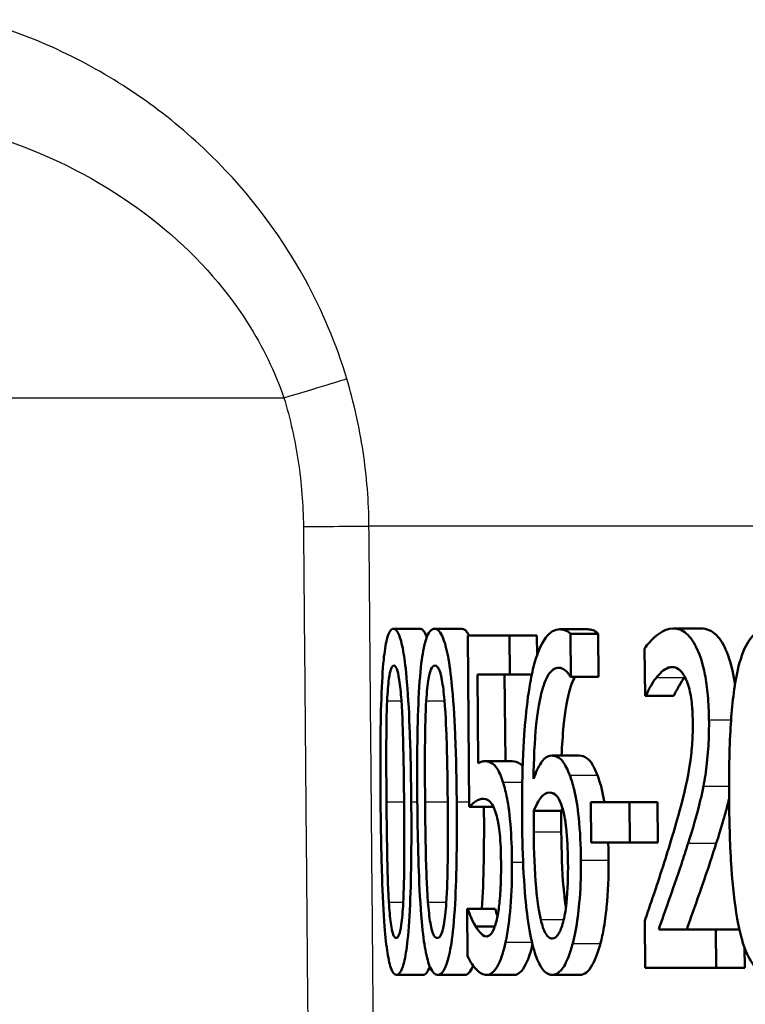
# Model space of a CAD drawing. Header units: millimetres. Extents: x 100 to 2000, y 93 to 3952.
# Tile 9 of 22: x 762.45 to 767.9, y 1498.18 to 1505.59. Entities that reach past the tile are written whole.
import ezdxf

# ---------------------------------------------------------------- set-up
doc = ezdxf.new("R2010")
doc.units = ezdxf.units.MM
doc.header["$LTSCALE"] = 10
doc.layers.add('Visible Edges(ISO)', color=7, linetype='Continuous', lineweight=50)
doc.layers.add('Visible Tangent Edges(ISO)', color=7, linetype='Continuous', lineweight=25)

msp = doc.modelspace()

# ---------------------------------------------------------------- linework, layer by layer
at = {"layer": 'Visible Edges(ISO)'}
for p, q in [((765.2586, 1501.0035), (765.4607, 1501.0035)), ((765.5675, 1501.0035), (765.7711, 1501.0035)), ((766.5095, 1500.9995), (766.7173, 1500.9995)), ((767.3602, 1501.0055), (767.572, 1501.0055)), ((765.8165, 1500.9529), (766.1301, 1500.9529)), ((765.8165, 1500.9529), (765.828, 1499.6644)), ((766.1328, 1500.6591), (766.1301, 1500.9529)), ((766.1301, 1500.9529), (766.3362, 1500.9529)), ((766.3362, 1500.9529), (766.3375, 1500.8045)), ((766.5925, 1500.6429), (766.5896, 1500.965)), ((766.5896, 1500.965), (766.7978, 1500.965)), ((766.7978, 1500.965), (766.8007, 1500.6429)), ((767.1463, 1500.8556), (767.1495, 1500.4991)), ((765.8949, 1499.9926), (765.889, 1500.6591)), ((766.1328, 1500.6591), (765.889, 1500.6591)), ((766.0939, 1500.6591), (766.0998, 1500.0068)), ((766.1328, 1500.6591), (766.2981, 1500.6591)), ((766.5925, 1500.6429), (766.5885, 1500.6429)), ((766.5925, 1500.6429), (766.8007, 1500.6429)), ((767.1555, 1500.4991), (767.1495, 1500.4991)), ((767.1555, 1500.4991), (767.3663, 1500.4991)), ((766.4479, 1500.0493), (766.6553, 1500.0493)), ((765.9454, 1500.0068), (766.1506, 1500.0068)), ((765.828, 1499.6644), (766.0109, 1499.6644)), ((766.7412, 1499.6988), (767.0323, 1499.6988)), ((766.7412, 1499.6988), (766.744, 1499.3949)), ((767.0351, 1499.3949), (767.0323, 1499.6988)), ((767.0323, 1499.6988), (767.2424, 1499.6988)), ((767.2424, 1499.6988), (767.2452, 1499.3949)), ((766.3131, 1499.634), (766.5199, 1499.634)), ((767.0351, 1499.3949), (766.744, 1499.3949)), ((767.0351, 1499.3949), (767.2452, 1499.3949)), ((765.813, 1498.8965), (765.8181, 1498.8965)), ((765.813, 1498.8965), (765.8161, 1498.542)), ((765.8181, 1498.8965), (766.0227, 1498.8965)), ((765.8771, 1498.7628), (766.02, 1498.7628)), ((767.1478, 1498.8074), (767.1511, 1498.4529)), ((767.2524, 1498.7426), (767.6825, 1498.7426)), ((767.6852, 1498.4529), (767.6825, 1498.7426)), ((767.6825, 1498.7426), (767.8583, 1498.7426)), ((767.897, 1498.6055), (767.8984, 1498.4529)), ((765.2815, 1498.4002), (765.4837, 1498.4002)), ((765.5906, 1498.4002), (765.7942, 1498.4002)), ((765.9602, 1498.4002), (766.1654, 1498.4002)), ((766.4523, 1498.4002), (766.6598, 1498.4002)), ((767.6852, 1498.4529), (767.1511, 1498.4529)), ((767.6852, 1498.4529), (767.8984, 1498.4529))]:
    msp.add_line(p, q, dxfattribs=at)
for points, knots in [([(765.2586, 1501.0035), (765.2492, 1501.0035), (765.24, 1500.9976), (765.2233, 1500.9706), (765.2158, 1500.9511), (765.1992, 1500.8849), (765.1912, 1500.8329), (765.1775, 1500.6965), (765.1715, 1500.6028), (765.1596, 1500.2507), (765.1591, 1499.9729), (765.1615, 1499.7008)], [-0.2297019, -0.2297019, -0.2297019, -0.2297019, -0.1976608, -0.1976608, -0.168451, -0.168451, -0.1276183, -0.1276183, -0.0816339, -0.0816339, 0, 0, 0, 0]), ([(765.3921, 1499.7029), (765.3906, 1499.872), (765.3875, 1500.0494), (765.3768, 1500.3468), (765.3699, 1500.4814), (765.3514, 1500.7023), (765.3427, 1500.769), (765.3254, 1500.8745), (765.3147, 1500.9189), (765.2885, 1500.9885), (765.2733, 1501.0035), (765.2586, 1501.0035)], [-0.1301869, -0.1301869, -0.1301869, -0.1301869, -0.0997619, -0.0997619, -0.0759506, -0.0759506, -0.0557659, -0.0557659, -0.0309595, -0.0309595, 0, 0, 0, 0]), ([(765.5675, 1501.0035), (765.5556, 1501.0035), (765.5437, 1500.9977), (765.5221, 1500.9709), (765.5123, 1500.9515), (765.4906, 1500.8856), (765.4801, 1500.8338), (765.4616, 1500.6969), (765.4535, 1500.6033), (765.4369, 1500.2527), (765.4354, 1499.9739), (765.4378, 1499.7008)], [-0.2273611, -0.2273611, -0.2273611, -0.2273611, -0.1959595, -0.1959595, -0.167356, -0.167356, -0.127294, -0.127294, -0.0819353, -0.0819353, 0, 0, 0, 0]), ([(765.4607, 1501.0035), (765.4753, 1501.0035), (765.4904, 1500.9889), (765.5063, 1500.9477), (765.5076, 1500.9439), (765.509, 1500.94)], [0, 0, 0, 0, 0.03060119, 0.03060119, 0.03348691, 0.03348691, 0.03348691, 0.03348691]), ([(765.7341, 1499.7029), (765.7326, 1499.8714), (765.729, 1500.0481), (765.7163, 1500.3446), (765.7081, 1500.4788), (765.6855, 1500.6984), (765.6746, 1500.7663), (765.6529, 1500.8734), (765.6394, 1500.9182), (765.606, 1500.9884), (765.5865, 1501.0035), (765.5675, 1501.0035)], [-0.1329416, -0.1329416, -0.1329416, -0.1329416, -0.1015755, -0.1015755, -0.0769811, -0.0769811, -0.0563199, -0.0563199, -0.0313076, -0.0313076, 0, 0, 0, 0]), ([(766.5095, 1500.9995), (766.4727, 1500.9995), (766.4366, 1500.9818), (766.3674, 1500.8901), (766.3406, 1500.8202), (766.3081, 1500.7073), (766.2963, 1500.6546), (766.2861, 1500.5963)], [-0.08071298, -0.08071298, -0.08071298, -0.08071298, -0.05220625, -0.05220625, -0.02169326, -0.02169326, 0, 0, 0, 0]), ([(766.5896, 1500.965), (766.5815, 1500.9744), (766.5635, 1500.9921), (766.5233, 1500.9989), (766.5164, 1500.9995), (766.5095, 1500.9995)], [-0.04474916, -0.04474916, -0.04474916, -0.04474916, -0.00770335, -0.00770335, 0, 0, 0, 0]), ([(766.7173, 1500.9995), (766.7305, 1500.9995), (766.744, 1500.9975), (766.7674, 1500.9893), (766.7827, 1500.9824), (766.7978, 1500.965)], [0, 0, 0, 0, 0.01480014, 0.01480014, 0.02581261, 0.02581261, 0.02581261, 0.02581261]), ([(767.3602, 1501.0055), (767.2872, 1501.0055), (767.2206, 1500.943), (767.1703, 1500.8882), (767.1577, 1500.8729), (767.1463, 1500.8556)], [-0.05127185, -0.05127185, -0.05127185, -0.05127185, -0.01224463, -0.01224463, 0, 0, 0, 0]), ([(767.6302, 1500.3188), (767.6296, 1500.3804), (767.627, 1500.442), (767.6166, 1500.5573), (767.6094, 1500.6102), (767.5832, 1500.7433), (767.5625, 1500.8027), (767.519, 1500.9022), (767.4902, 1500.9423), (767.4271, 1500.9952), (767.3932, 1501.0055), (767.3602, 1501.0055)], [-0.1034251, -0.1034251, -0.1034251, -0.1034251, -0.090608, -0.090608, -0.0787607, -0.0787607, -0.0589395, -0.0589395, -0.0304035, -0.0304035, 0, 0, 0, 0]), ([(767.572, 1501.0055), (767.6101, 1501.0055), (767.6495, 1500.9918), (767.7158, 1500.9249), (767.7428, 1500.8816), (767.7845, 1500.776), (767.8031, 1500.7148), (767.8203, 1500.6172), (767.8229, 1500.6007), (767.8253, 1500.5838)], [0, 0, 0, 0, 0.03498879, 0.03498879, 0.06241363, 0.06241363, 0.08309244, 0.08309244, 0.08722808, 0.08722808, 0.08722808, 0.08722808]), ([(768.076, 1501.0035), (768.0427, 1501.0035), (768.0096, 1500.9935), (767.9487, 1500.9441), (767.9217, 1500.9071), (767.8675, 1500.7876), (767.8486, 1500.7099), (767.812, 1500.5209), (767.7986, 1500.3734), (767.7816, 1500.0605), (767.7797, 1499.8754), (767.7813, 1499.7008)], [-0.1533658, -0.1533658, -0.1533658, -0.1533658, -0.1349126, -0.1349126, -0.117459, -0.117459, -0.0952159, -0.0952159, -0.0523708, -0.0523708, 0, 0, 0, 0]), ([(765.2111, 1500.4626), (765.2125, 1500.4946), (765.2143, 1500.5259), (765.2187, 1500.5812), (765.2211, 1500.6057), (765.2289, 1500.6649), (765.234, 1500.6854), (765.2453, 1500.7183), (765.2531, 1500.726), (765.261, 1500.726)], [-0.03909306, -0.03909306, -0.03909306, -0.03909306, -0.03260064, -0.03260064, -0.02674294, -0.02674294, -0.01665849, -0.01665849, 0, 0, 0, 0]), ([(765.261, 1500.726), (765.2654, 1500.726), (765.2699, 1500.7236), (765.2783, 1500.7128), (765.2823, 1500.705), (765.2897, 1500.6833), (765.2957, 1500.6626), (765.3087, 1500.576), (765.3138, 1500.5227), (765.3176, 1500.4666)], [-0.07563204, -0.07563204, -0.07563204, -0.07563204, -0.05474211, -0.05474211, -0.03590897, -0.03590897, -0.01813724, -0.01813724, 0, 0, 0, 0]), ([(765.5048, 1500.4626), (765.5068, 1500.4945), (765.5092, 1500.5255), (765.5149, 1500.5806), (765.5181, 1500.605), (765.5283, 1500.6647), (765.535, 1500.6852), (765.5496, 1500.7183), (765.5598, 1500.726), (765.57, 1500.726)], [-0.0390286, -0.0390286, -0.0390286, -0.0390286, -0.03265223, -0.03265223, -0.0268904, -0.0268904, -0.01682142, -0.01682142, 0, 0, 0, 0]), ([(765.57, 1500.726), (765.5756, 1500.726), (765.5814, 1500.7236), (765.5922, 1500.7129), (765.5972, 1500.7051), (765.6067, 1500.6834), (765.6142, 1500.6626), (765.6306, 1500.576), (765.6369, 1500.5228), (765.6417, 1500.4666)], [-0.07582166, -0.07582166, -0.07582166, -0.07582166, -0.05490624, -0.05490624, -0.03605612, -0.03605612, -0.01817029, -0.01817029, 0, 0, 0, 0]), ([(766.3109, 1499.8751), (766.3129, 1500.0138), (766.3186, 1500.1571), (766.3432, 1500.3972), (766.3575, 1500.4694), (766.3847, 1500.5776), (766.4022, 1500.624), (766.4466, 1500.6944), (766.4728, 1500.7098), (766.4997, 1500.7098)], [-0.09982403, -0.09982403, -0.09982403, -0.09982403, -0.0764295, -0.0764295, -0.05585639, -0.05585639, -0.03030662, -0.03030662, 0, 0, 0, 0]), ([(766.4997, 1500.7098), (766.5359, 1500.7098), (766.5603, 1500.6814), (766.5787, 1500.6585), (766.5839, 1500.6513), (766.5885, 1500.6429)], [-0.02127018, -0.02127018, -0.02127018, -0.02127018, -0.00561081, -0.00561081, 0, 0, 0, 0]), ([(767.235, 1500.6368), (767.2546, 1500.6614), (767.2885, 1500.6987), (767.336, 1500.7143), (767.3452, 1500.7158), (767.3545, 1500.7158)], [-0.04450841, -0.04450841, -0.04450841, -0.04450841, -0.00856936, -0.00856936, 0, 0, 0, 0]), ([(767.3545, 1500.7158), (767.3701, 1500.7158), (767.3858, 1500.7113), (767.4151, 1500.6909), (767.4287, 1500.6761), (767.4486, 1500.6433), (767.4554, 1500.6298), (767.4617, 1500.6145)], [-0.03486646, -0.03486646, -0.03486646, -0.03486646, -0.02038596, -0.02038596, -0.00727084, -0.00727084, 0, 0, 0, 0]), ([(766.6221, 1500.6429), (766.6049, 1500.6116), (766.5899, 1500.5696), (766.5641, 1500.4675), (766.5493, 1500.3921), (766.5305, 1500.2024), (766.5257, 1500.1264), (766.5225, 1500.0493)], [0.03363797, 0.03363797, 0.03363797, 0.03363797, 0.05590946, 0.05590946, 0.07719874, 0.07719874, 0.09001635, 0.09001635, 0.09001635, 0.09001635]), ([(767.1555, 1500.4991), (767.1645, 1500.5186), (767.1883, 1500.5699), (767.2209, 1500.6189), (767.2279, 1500.6283), (767.235, 1500.6368)], [-0.03463218, -0.03463218, -0.03463218, -0.03463218, -0.00722311, -0.00722311, 0, 0, 0, 0]), ([(767.4461, 1500.6368), (767.4318, 1500.6197), (767.4181, 1500.5992), (767.3967, 1500.5603), (767.3793, 1500.5271), (767.3663, 1500.4991)], [0, 0, 0, 0, 0.01452589, 0.01452589, 0.02376151, 0.02376151, 0.02376151, 0.02376151]), ([(767.4617, 1500.6145), (767.4728, 1500.5879), (767.4819, 1500.5558), (767.4989, 1500.4692), (767.5031, 1500.4216), (767.507, 1500.3604), (767.508, 1500.3304), (767.5083, 1500.3005)], [-0.02578896, -0.02578896, -0.02578896, -0.02578896, -0.01862836, -0.01862836, -0.00896227, -0.00896227, 0, 0, 0, 0]), ([(766.2861, 1500.5963), (766.27, 1500.5052), (766.2577, 1500.4057), (766.2428, 1500.2328), (766.234, 1500.114), (766.2253, 1499.8125), (766.2245, 1499.6811), (766.2257, 1499.5509)], [-0.1740658, -0.1740658, -0.1740658, -0.1740658, -0.091492, -0.091492, -0.0390523, -0.0390523, 0, 0, 0, 0]), ([(765.206, 1499.7008), (765.2038, 1499.9491), (765.2044, 1500.0968), (765.2051, 1500.2549), (765.2067, 1500.3669), (765.2111, 1500.4626)], [-0.04785026, -0.04785026, -0.04785026, -0.04785026, -0.03091117, -0.03091117, 0, 0, 0, 0]), ([(765.3176, 1500.4666), (765.326, 1500.3459), (765.3297, 1500.2121), (765.3349, 1500.0052), (765.3371, 1499.8478), (765.3384, 1499.7029)], [-0.06228831, -0.06228831, -0.06228831, -0.06228831, -0.04346907, -0.04346907, 0, 0, 0, 0]), ([(765.4962, 1499.7008), (765.494, 1499.9496), (765.4951, 1500.0979), (765.4965, 1500.2562), (765.4989, 1500.3675), (765.5048, 1500.4626)], [-0.04790555, -0.04790555, -0.04790555, -0.04790555, -0.03075578, -0.03075578, 0, 0, 0, 0]), ([(765.6417, 1500.4666), (765.6521, 1500.3458), (765.6565, 1500.212), (765.6626, 1500.0052), (765.665, 1499.8478), (765.6663, 1499.7029)], [-0.06228208, -0.06228208, -0.06228208, -0.06228208, -0.04347266, -0.04347266, 0, 0, 0, 0]), ([(767.588, 1499.8183), (767.5989, 1499.8736), (767.6078, 1499.9318), (767.6229, 1500.0661), (767.6269, 1500.1305), (767.6302, 1500.2334), (767.6306, 1500.2761), (767.6302, 1500.3188)], [-0.04632189, -0.04632189, -0.04632189, -0.04632189, -0.03109662, -0.03109662, -0.01278678, -0.01278678, 0, 0, 0, 0]), ([(767.5083, 1500.3005), (767.5087, 1500.2488), (767.5074, 1500.1976), (767.5008, 1500.0953), (767.4957, 1500.0454), (767.4789, 1499.9254), (767.4612, 1499.8287), (767.3949, 1499.5797), (767.369, 1499.4908), (767.3443, 1499.4091)], [-0.1814378, -0.1814378, -0.1814378, -0.1814378, -0.1397601, -0.1397601, -0.0972027, -0.0972027, -0.0339781, -0.0339781, 0, 0, 0, 0]), ([(766.4479, 1500.0493), (766.428, 1500.0493), (766.4085, 1500.0412), (766.3683, 1500.0006), (766.3508, 1499.9674), (766.3296, 1499.9231), (766.3201, 1499.9001), (766.3109, 1499.8751)], [-0.04212185, -0.04212185, -0.04212185, -0.04212185, -0.02878752, -0.02878752, -0.01343053, -0.01343053, 0, 0, 0, 0]), ([(766.5837, 1499.9014), (766.5679, 1499.9422), (766.5506, 1499.9788), (766.5261, 1500.0122), (766.5097, 1500.0328), (766.471, 1500.0475), (766.4593, 1500.0493), (766.4479, 1500.0493)], [-0.1275873, -0.1275873, -0.1275873, -0.1275873, -0.043921, -0.043921, -0.0130989, -0.0130989, 0, 0, 0, 0]), ([(766.6553, 1500.0493), (766.6751, 1500.0493), (766.6958, 1500.0439), (766.729, 1500.0188), (766.7403, 1500.0056), (766.7663, 1499.962), (766.7794, 1499.9331), (766.7918, 1499.9014)], [0, 0, 0, 0, 0.02251533, 0.02251533, 0.03763457, 0.03763457, 0.05417302, 0.05417302, 0.05417302, 0.05417302]), ([(765.9454, 1500.0068), (765.936, 1500.0068), (765.9255, 1500.0051), (765.9095, 1500.0004), (765.9022, 1499.997), (765.8949, 1499.9926)], [-0.0221156, -0.0221156, -0.0221156, -0.0221156, -0.01027317, -0.01027317, 0, 0, 0, 0]), ([(766.0813, 1499.8508), (766.0672, 1499.8949), (766.052, 1499.931), (766.029, 1499.966), (766.0135, 1499.9872), (765.9726, 1500.0045), (765.9588, 1500.0068), (765.9454, 1500.0068)], [-0.1404717, -0.1404717, -0.1404717, -0.1404717, -0.0548033, -0.0548033, -0.0182573, -0.0182573, 0, 0, 0, 0]), ([(766.1506, 1500.0068), (766.1708, 1500.0068), (766.1927, 1500.0017), (766.2193, 1499.9817), (766.2248, 1499.9767), (766.2299, 1499.9708)], [0, 0, 0, 0, 0.02743934, 0.02743934, 0.0354263, 0.0354263, 0.0354263, 0.0354263]), ([(766.6674, 1499.2632), (766.6664, 1499.3709), (766.6617, 1499.4798), (766.6431, 1499.66), (766.6318, 1499.7314), (766.6067, 1499.8351), (766.5957, 1499.8705), (766.5837, 1499.9014)], [-0.07325115, -0.07325115, -0.07325115, -0.07325115, -0.04081715, -0.04081715, -0.01588695, -0.01588695, 0, 0, 0, 0]), ([(766.7918, 1499.9014), (766.8112, 1499.8516), (766.8276, 1499.791), (766.8417, 1499.7125), (766.8429, 1499.7059), (766.844, 1499.6988)], [0, 0, 0, 0, 0.02558478, 0.02558478, 0.02766799, 0.02766799, 0.02766799, 0.02766799]), ([(766.1489, 1499.247), (766.1481, 1499.3422), (766.145, 1499.443), (766.1293, 1499.6358), (766.1176, 1499.7008), (766.1004, 1499.7849), (766.0913, 1499.8201), (766.0813, 1499.8508)], [-0.04834214, -0.04834214, -0.04834214, -0.04834214, -0.03287636, -0.03287636, -0.01559526, -0.01559526, 0, 0, 0, 0]), ([(767.4731, 1499.3909), (767.5064, 1499.4947), (767.5397, 1499.6014), (767.5747, 1499.7523), (767.5816, 1499.7848), (767.588, 1499.8183)], [-0.05558994, -0.05558994, -0.05558994, -0.05558994, -0.01165738, -0.01165738, 0, 0, 0, 0]), ([(765.828, 1499.6644), (765.8459, 1499.6829), (765.8691, 1499.6996), (765.8948, 1499.718), (765.915, 1499.7252), (765.9356, 1499.7252)], [-0.0369159, -0.0369159, -0.0369159, -0.0369159, -0.02828986, -0.02828986, 0, 0, 0, 0]), ([(765.9356, 1499.7252), (765.9588, 1499.7252), (765.9823, 1499.7122), (766.0116, 1499.6658), (766.0215, 1499.6421), (766.0304, 1499.6097)], [-0.04098545, -0.04098545, -0.04098545, -0.04098545, -0.01489334, -0.01489334, 0, 0, 0, 0]), ([(766.3131, 1499.634), (766.337, 1499.6925), (766.3567, 1499.7208), (766.3888, 1499.7601), (766.4091, 1499.7717), (766.4301, 1499.7717)], [-0.03978476, -0.03978476, -0.03978476, -0.03978476, -0.02413959, -0.02413959, 0, 0, 0, 0]), ([(766.4301, 1499.7717), (766.4528, 1499.7717), (766.4718, 1499.7597), (766.4954, 1499.737), (766.5075, 1499.7153), (766.5186, 1499.6846)], [-0.02731908, -0.02731908, -0.02731908, -0.02731908, -0.01523348, -0.01523348, 0, 0, 0, 0]), ([(767.7811, 1499.7253), (767.7726, 1499.6882), (767.7634, 1499.6524), (767.745, 1499.5861), (767.7203, 1499.4992), (767.6853, 1499.3909)], [0.01107669, 0.01107669, 0.01107669, 0.01107669, 0.02468598, 0.02468598, 0.03712968, 0.03712968, 0.03712968, 0.03712968]), ([(765.1615, 1499.7008), (765.163, 1499.531), (765.1658, 1499.3524), (765.1748, 1499.0546), (765.1805, 1498.9197), (765.1955, 1498.7068), (765.2027, 1498.6388), (765.2183, 1498.5291), (765.2278, 1498.4849), (765.252, 1498.4151), (765.2667, 1498.4002), (765.2815, 1498.4002)], [-0.1424446, -0.1424446, -0.1424446, -0.1424446, -0.1062221, -0.1062221, -0.0780814, -0.0780814, -0.0559799, -0.0559799, -0.0312288, -0.0312288, 0, 0, 0, 0]), ([(765.2241, 1498.9472), (765.2161, 1499.0788), (765.2132, 1499.2056), (765.2091, 1499.4006), (765.2072, 1499.5617), (765.206, 1499.7008)], [-0.05839762, -0.05839762, -0.05839762, -0.05839762, -0.04174964, -0.04174964, 0, 0, 0, 0]), ([(765.2815, 1498.4002), (765.2908, 1498.4002), (765.3002, 1498.4061), (765.3178, 1498.433), (765.3259, 1498.4526), (765.3445, 1498.5189), (765.3537, 1498.5712), (765.3702, 1498.7086), (765.3777, 1498.8035), (765.3931, 1499.1568), (765.3945, 1499.4324), (765.3921, 1499.7029)], [-0.2294305, -0.2294305, -0.2294305, -0.2294305, -0.1976255, -0.1976255, -0.168549, -0.168549, -0.1275139, -0.1275139, -0.0811362, -0.0811362, 0, 0, 0, 0]), ([(765.3384, 1499.7029), (765.3405, 1499.4648), (765.3397, 1499.3257), (765.3384, 1499.1523), (765.3364, 1499.0377), (765.3314, 1498.9411)], [-0.05255086, -0.05255086, -0.05255086, -0.05255086, -0.03116451, -0.03116451, 0, 0, 0, 0]), ([(765.4378, 1499.7008), (765.4393, 1499.5315), (765.4425, 1499.3535), (765.4535, 1499.0564), (765.4605, 1498.9218), (765.4797, 1498.7077), (765.489, 1498.6396), (765.509, 1498.53), (765.5212, 1498.4855), (765.5525, 1498.4153), (765.5715, 1498.4002), (765.5906, 1498.4002)], [-0.1409676, -0.1409676, -0.1409676, -0.1409676, -0.1057538, -0.1057538, -0.0783528, -0.0783528, -0.0564787, -0.0564787, -0.031553, -0.031553, 0, 0, 0, 0]), ([(765.5179, 1498.9472), (765.5078, 1499.0788), (765.5043, 1499.2057), (765.4994, 1499.4006), (765.4974, 1499.5617), (765.4962, 1499.7008)], [-0.05839992, -0.05839992, -0.05839992, -0.05839992, -0.04175196, -0.04175196, 0, 0, 0, 0]), ([(765.5906, 1498.4002), (765.6026, 1498.4002), (765.6148, 1498.4062), (765.6374, 1498.4334), (765.6479, 1498.4532), (765.6716, 1498.5202), (765.6835, 1498.5729), (765.7044, 1498.71), (765.7142, 1498.805), (765.7341, 1499.1596), (765.7365, 1499.4337), (765.7341, 1499.7029)], [-0.2332596, -0.2332596, -0.2332596, -0.2332596, -0.2002554, -0.2002554, -0.1701085, -0.1701085, -0.1277855, -0.1277855, -0.0807494, -0.0807494, 0, 0, 0, 0]), ([(765.6663, 1499.7029), (765.6684, 1499.4648), (765.6671, 1499.3257), (765.6651, 1499.1522), (765.6622, 1499.0376), (765.6557, 1498.9411)], [-0.05256771, -0.05256771, -0.05256771, -0.05256771, -0.03118167, -0.03118167, 0, 0, 0, 0]), ([(766.5186, 1499.6846), (766.5268, 1499.661), (766.5343, 1499.6342), (766.5485, 1499.5679), (766.5533, 1499.5338), (766.5655, 1499.4306), (766.5693, 1499.3406), (766.5702, 1499.2491)], [-0.04491466, -0.04491466, -0.04491466, -0.04491466, -0.03693133, -0.03693133, -0.02747778, -0.02747778, 0, 0, 0, 0]), ([(767.7813, 1499.7008), (767.7829, 1499.5356), (767.7879, 1499.3626), (767.8081, 1499.0712), (767.8216, 1498.9394), (767.8612, 1498.7165), (767.8814, 1498.6474), (767.922, 1498.538), (767.9483, 1498.4913), (768.0166, 1498.4162), (768.0585, 1498.4002), (768.1004, 1498.4002)], [-0.1331004, -0.1331004, -0.1331004, -0.1331004, -0.1040849, -0.1040849, -0.0812126, -0.0812126, -0.0607627, -0.0607627, -0.0343628, -0.0343628, 0, 0, 0, 0]), ([(766.0304, 1499.6097), (766.0361, 1499.5901), (766.0412, 1499.5678), (766.0517, 1499.5097), (766.0552, 1499.4791), (766.0636, 1499.3982), (766.0663, 1499.324), (766.067, 1499.2491)], [-0.03464365, -0.03464365, -0.03464365, -0.03464365, -0.02937599, -0.02937599, -0.0224748, -0.0224748, 0, 0, 0, 0]), ([(766.313, 1499.476), (766.3128, 1499.4982), (766.3126, 1499.5224), (766.3127, 1499.5625), (766.3128, 1499.5803), (766.313, 1499.61), (766.313, 1499.622), (766.3131, 1499.634)], [-0.01563156, -0.01563156, -0.01563156, -0.01563156, -0.00893965, -0.00893965, -0.0036009, -0.0036009, 0, 0, 0, 0]), ([(766.5199, 1499.634), (766.5198, 1499.6104), (766.5197, 1499.5867), (766.5195, 1499.554), (766.5193, 1499.5252), (766.5198, 1499.476)], [0, 0, 0, 0, 0.007095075, 0.007095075, 0.009826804, 0.009826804, 0.009826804, 0.009826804]), ([(766.2257, 1499.5509), (766.2268, 1499.4224), (766.2301, 1499.2891), (766.2446, 1499.0235), (766.2544, 1498.9295), (766.2735, 1498.7753), (766.287, 1498.6948), (766.3043, 1498.6271)], [-0.0714916, -0.0714916, -0.0714916, -0.0714916, -0.05105607, -0.05105607, -0.02856781, -0.02856781, 0, 0, 0, 0]), ([(766.3656, 1498.8155), (766.358, 1498.8456), (766.3516, 1498.8809), (766.3383, 1498.9711), (766.3328, 1499.0268), (766.3188, 1499.1787), (766.3143, 1499.3291), (766.313, 1499.476)], [-0.06291805, -0.06291805, -0.06291805, -0.06291805, -0.05524939, -0.05524939, -0.04405224, -0.04405224, 0, 0, 0, 0]), ([(766.5198, 1499.476), (766.5211, 1499.3302), (766.5255, 1499.181), (766.5395, 1499.0285), (766.545, 1498.9725), (766.5536, 1498.9142), (766.5542, 1498.9105), (766.5548, 1498.9068)], [0, 0, 0, 0, 0.04373149, 0.04373149, 0.05532133, 0.05532133, 0.05610888, 0.05610888, 0.05610888, 0.05610888]), ([(767.3443, 1499.4091), (767.2999, 1499.2617), (767.2553, 1499.1258), (767.1792, 1498.8999), (767.1635, 1498.8535), (767.1478, 1498.8074)], [-0.1007379, -0.1007379, -0.1007379, -0.1007379, -0.020752, -0.020752, 0, 0, 0, 0]), ([(767.2524, 1498.7426), (767.2758, 1498.8091), (767.3026, 1498.8861), (767.3572, 1499.0423), (767.3901, 1499.1363), (767.4394, 1499.2851), (767.4564, 1499.3376), (767.4731, 1499.3909)], [-0.09766217, -0.09766217, -0.09766217, -0.09766217, -0.06425068, -0.06425068, -0.02225568, -0.02225568, 0, 0, 0, 0]), ([(767.6853, 1499.3909), (767.6554, 1499.2959), (767.6245, 1499.2028), (767.5802, 1499.0745), (767.5682, 1499.0405), (767.5258, 1498.9198), (767.4921, 1498.8235), (767.4636, 1498.7426)], [0, 0, 0, 0, 0.03970929, 0.03970929, 0.05666606, 0.05666606, 0.09974612, 0.09974612, 0.09974612, 0.09974612]), ([(766.067, 1499.2491), (766.0674, 1499.195), (766.067, 1499.1399), (766.0639, 1499.0572), (766.0616, 1499.0083), (766.0521, 1498.9133), (766.0469, 1498.8759), (766.0406, 1498.8418)], [-0.06393969, -0.06393969, -0.06393969, -0.06393969, -0.0315425, -0.0315425, -0.01345898, -0.01345898, 0, 0, 0, 0]), ([(766.1009, 1498.6453), (766.1182, 1498.7266), (766.1301, 1498.8185), (766.1467, 1499.0199), (766.15, 1499.1322), (766.1489, 1499.247)], [-0.06473716, -0.06473716, -0.06473716, -0.06473716, -0.03444034, -0.03444034, 0, 0, 0, 0]), ([(766.5702, 1499.2491), (766.5711, 1499.1463), (766.5687, 1499.0367), (766.5523, 1498.8789), (766.5436, 1498.8333), (766.5239, 1498.7585), (766.5123, 1498.7286), (766.4836, 1498.6836), (766.4671, 1498.6737), (766.4504, 1498.6737)], [-0.07468789, -0.07468789, -0.07468789, -0.07468789, -0.05108298, -0.05108298, -0.03552096, -0.03552096, -0.01911228, -0.01911228, 0, 0, 0, 0]), ([(766.6056, 1498.6352), (766.6214, 1498.6937), (766.6339, 1498.7614), (766.6512, 1498.8924), (766.6606, 1498.9767), (766.6672, 1499.1494), (766.6679, 1499.2062), (766.6674, 1499.2632)], [-0.09916084, -0.09916084, -0.09916084, -0.09916084, -0.05253102, -0.05253102, -0.01710158, -0.01710158, 0, 0, 0, 0]), ([(766.8758, 1499.2632), (766.8769, 1499.1415), (766.8724, 1499.0228), (766.8569, 1498.8723), (766.8503, 1498.8158), (766.8325, 1498.7129), (766.8237, 1498.6721), (766.8137, 1498.6352)], [0, 0, 0, 0, 0.03651221, 0.03651221, 0.04864937, 0.04864937, 0.05773725, 0.05773725, 0.05773725, 0.05773725]), ([(765.2791, 1498.6777), (765.2744, 1498.6777), (765.2698, 1498.6803), (765.2611, 1498.692), (765.2572, 1498.7005), (765.2504, 1498.7223), (765.2445, 1498.7438), (765.2321, 1498.8354), (765.2276, 1498.8897), (765.2241, 1498.9472)], [-0.08798752, -0.08798752, -0.08798752, -0.08798752, -0.06132944, -0.06132944, -0.03740527, -0.03740527, -0.01846486, -0.01846486, 0, 0, 0, 0]), ([(765.3314, 1498.9411), (765.3298, 1498.9092), (765.3279, 1498.8781), (765.3232, 1498.8229), (765.3205, 1498.7984), (765.3121, 1498.7394), (765.3067, 1498.7186), (765.2949, 1498.6855), (765.2869, 1498.6777), (765.2791, 1498.6777)], [-0.03932472, -0.03932472, -0.03932472, -0.03932472, -0.03273054, -0.03273054, -0.02677018, -0.02677018, -0.01652359, -0.01652359, 0, 0, 0, 0]), ([(765.5882, 1498.6777), (765.5822, 1498.6777), (765.5762, 1498.6803), (765.5652, 1498.692), (765.5601, 1498.7004), (765.5513, 1498.7222), (765.5438, 1498.7438), (765.528, 1498.8355), (765.5222, 1498.8897), (765.5179, 1498.9472)], [-0.0882854, -0.0882854, -0.0882854, -0.0882854, -0.06153364, -0.06153364, -0.03753847, -0.03753847, -0.01848375, -0.01848375, 0, 0, 0, 0]), ([(765.6557, 1498.9411), (765.6536, 1498.9094), (765.651, 1498.8784), (765.645, 1498.8235), (765.6416, 1498.7992), (765.6308, 1498.7397), (765.6237, 1498.7188), (765.6085, 1498.6855), (765.5983, 1498.6777), (765.5882, 1498.6777)], [-0.0391249, -0.0391249, -0.0391249, -0.0391249, -0.03270107, -0.03270107, -0.02688517, -0.02688517, -0.01669497, -0.01669497, 0, 0, 0, 0]), ([(765.8771, 1498.7628), (765.8599, 1498.7918), (765.8487, 1498.8167), (765.8336, 1498.8515), (765.8247, 1498.8744), (765.8181, 1498.8965)], [-0.02001561, -0.02001561, -0.02001561, -0.02001561, -0.01138252, -0.01138252, 0, 0, 0, 0]), ([(766.0406, 1498.8418), (766.0334, 1498.8052), (766.0251, 1498.7747), (766.0045, 1498.724), (765.9934, 1498.71), (765.9766, 1498.694), (765.9679, 1498.6899), (765.959, 1498.6899)], [-0.03296514, -0.03296514, -0.03296514, -0.03296514, -0.02327463, -0.02327463, -0.01202632, -0.01202632, 0, 0, 0, 0]), ([(765.959, 1498.6899), (765.9362, 1498.6899), (765.9207, 1498.7037), (765.8949, 1498.736), (765.8859, 1498.749), (765.8771, 1498.7628)], [-0.03678904, -0.03678904, -0.03678904, -0.03678904, -0.01293206, -0.01293206, 0, 0, 0, 0]), ([(766.4504, 1498.6737), (766.4419, 1498.6737), (766.4334, 1498.6768), (766.4183, 1498.6887), (766.4096, 1498.6979), (766.3877, 1498.7368), (766.3759, 1498.7739), (766.3656, 1498.8155)], [-0.04078037, -0.04078037, -0.04078037, -0.04078037, -0.02763675, -0.02763675, -0.01707028, -0.01707028, 0, 0, 0, 0]), ([(765.9602, 1498.4002), (765.9762, 1498.4002), (765.9922, 1498.4067), (766.0182, 1498.4314), (766.0331, 1498.4492), (766.0694, 1498.5258), (766.0865, 1498.578), (766.1009, 1498.6453)], [-0.09365657, -0.09365657, -0.09365657, -0.09365657, -0.05370103, -0.05370103, -0.02790607, -0.02790607, 0, 0, 0, 0]), ([(766.3034, 1498.6306), (766.29, 1498.5715), (766.2743, 1498.5246), (766.2392, 1498.4499), (766.2237, 1498.4315), (766.1976, 1498.4067), (766.1815, 1498.4002), (766.1654, 1498.4002)], [0.00206697, 0.00206697, 0.00206697, 0.00206697, 0.02741646, 0.02741646, 0.05391254, 0.05391254, 0.09523222, 0.09523222, 0.09523222, 0.09523222]), ([(766.3043, 1498.6271), (766.3186, 1498.5698), (766.3348, 1498.5224), (766.3716, 1498.4491), (766.3915, 1498.4252), (766.4254, 1498.4039), (766.4389, 1498.4002), (766.4523, 1498.4002)], [-0.06352631, -0.06352631, -0.06352631, -0.06352631, -0.03966536, -0.03966536, -0.01546376, -0.01546376, 0, 0, 0, 0]), ([(766.4523, 1498.4002), (766.4747, 1498.4002), (766.4969, 1498.4109), (766.5386, 1498.4589), (766.5578, 1498.4937), (766.5865, 1498.569), (766.5964, 1498.6006), (766.6056, 1498.6352)], [-0.06612013, -0.06612013, -0.06612013, -0.06612013, -0.03955669, -0.03955669, -0.01469985, -0.01469985, 0, 0, 0, 0]), ([(766.8137, 1498.6352), (766.796, 1498.5687), (766.7758, 1498.5145), (766.7387, 1498.4492), (766.7239, 1498.4308), (766.6923, 1498.4058), (766.676, 1498.4002), (766.6598, 1498.4002)], [0, 0, 0, 0, 0.02825404, 0.02825404, 0.04623598, 0.04623598, 0.06480489, 0.06480489, 0.06480489, 0.06480489]), ([(765.8161, 1498.542), (765.8378, 1498.4924), (765.8614, 1498.4607), (765.9073, 1498.4134), (765.9334, 1498.4002), (765.9602, 1498.4002)], [-0.0656681, -0.0656681, -0.0656681, -0.0656681, -0.03657044, -0.03657044, 0, 0, 0, 0]), ([(765.5311, 1498.4638), (765.5242, 1498.4425), (765.5169, 1498.4272), (765.5009, 1498.4052), (765.4923, 1498.4002), (765.4837, 1498.4002)], [0.16615236, 0.16615236, 0.16615236, 0.16615236, 0.18614956, 0.18614956, 0.20909426, 0.20909426, 0.20909426, 0.20909426]), ([(765.8571, 1498.4691), (765.8563, 1498.4669), (765.8554, 1498.4648), (765.8452, 1498.4406), (765.8355, 1498.4251), (765.8151, 1498.4047), (765.8046, 1498.4002), (765.7942, 1498.4002)], [0.15833232, 0.15833232, 0.15833232, 0.15833232, 0.16007365, 0.16007365, 0.17852486, 0.17852486, 0.19773584, 0.19773584, 0.19773584, 0.19773584])]:
    msp.add_open_spline(points, degree=3, knots=knots, dxfattribs=at)
for points in [[(765.7711, 1501.0035), (765.7896, 1501.0035), (765.8085, 1500.9893), (765.8266, 1500.9529)], [(767.4495, 1500.6409), (767.4483, 1500.6396), (767.4472, 1500.6382), (767.4461, 1500.6368)], [(765.9386, 1499.6644), (765.9407, 1499.3772), (765.9369, 1499.1088), (765.9233, 1498.8965)], [(766.5284, 1499.6537), (766.5256, 1499.6475), (766.5228, 1499.6409), (766.5199, 1499.634)], [(766.8726, 1499.3949), (766.8744, 1499.3512), (766.8754, 1499.3071), (766.8758, 1499.2632)], [(766.0227, 1498.8965), (766.0278, 1498.8792), (766.0345, 1498.8615), (766.0412, 1498.8452)]]:
    msp.add_open_spline(points, degree=3, dxfattribs=at)
at = {"layer": 'Visible Tangent Edges(ISO)'}
for p, q in [((746.4, 1502.7414), (764.4353, 1502.7414)), ((858.2735, 1501.7763), (765.0744, 1501.7763)), ((767.235, 1500.6368), (767.4461, 1500.6368)), ((765.2111, 1500.4626), (765.3179, 1500.4626)), ((765.5048, 1500.4626), (765.6421, 1500.4626)), ((767.6302, 1500.3188), (767.7963, 1500.3188)), ((766.5837, 1499.9014), (766.7918, 1499.9014)), ((766.0813, 1499.8508), (766.2269, 1499.8508)), ((767.588, 1499.8183), (767.7808, 1499.8183)), ((765.206, 1499.7008), (765.3384, 1499.7008)), ((765.3921, 1499.7029), (765.4378, 1499.7029)), ((765.4962, 1499.7008), (765.6663, 1499.7008)), ((765.7341, 1499.7029), (765.8277, 1499.7029)), ((766.313, 1499.476), (766.5198, 1499.476)), ((767.4731, 1499.3909), (767.6853, 1499.3909)), ((766.1489, 1499.247), (766.2329, 1499.247)), ((766.6674, 1499.2632), (766.8758, 1499.2632)), ((765.2241, 1498.9472), (765.3317, 1498.9472)), ((765.5179, 1498.9472), (765.6561, 1498.9472)), ((766.3656, 1498.8155), (766.5387, 1498.8155)), ((766.1009, 1498.6453), (766.2998, 1498.6453)), ((766.6056, 1498.6352), (766.8137, 1498.6352))]:
    msp.add_line(p, q, dxfattribs=at)
for centre, major_axis, ratio, start_param, end_param in [((764.4294, 1502.7414), (0.479, 0.1433), 0.003367, 4.723648, 6.218129), ((764.5756, 1501.7719), (0.5, 0.0044), 0.000103, 4.72414, 6.215055)]:
    msp.add_ellipse(centre, major_axis=major_axis, ratio=ratio, start_param=start_param, end_param=end_param, dxfattribs=at)
for points, knots in [([(764.9074, 1502.8842), (764.8302, 1503.1426), (764.7244, 1503.3945), (764.3916, 1504.0031), (764.1291, 1504.3364), (763.5152, 1504.9152), (763.1583, 1505.1584), (762.5623, 1505.441), (762.3482, 1505.522), (762.1269, 1505.585)], [0, 0, 0, 0, 0.0707833, 0.0707833, 0.1840365, 0.1840365, 0.3036037, 0.3036037, 0.3659372, 0.3659372, 0.3659372, 0.3659372]), ([(761.9942, 1504.7796), (762.1882, 1504.7322), (762.3759, 1504.6712), (762.8989, 1504.4582), (763.2124, 1504.2748), (763.7517, 1503.8381), (763.9825, 1503.5864), (764.2748, 1503.1268), (764.3677, 1502.9365), (764.4353, 1502.7414)], [-0.3659372, -0.3659372, -0.3659372, -0.3659372, -0.3036037, -0.3036037, -0.1840365, -0.1840365, -0.0707833, -0.0707833, 0, 0, 0, 0]), ([(765.0744, 1501.7763), (765.0728, 1501.963), (765.058, 1502.1506), (765.002, 1502.5217), (764.9609, 1502.7053), (764.9074, 1502.8842)], [0, 0, 0, 0, 0.04902117, 0.04902117, 0.09804235, 0.09804235, 0.09804235, 0.09804235]), ([(764.4353, 1502.7414), (764.4821, 1502.5848), (764.5181, 1502.4242), (764.5671, 1502.0994), (764.58, 1501.9353), (764.5815, 1501.7719)], [-0.09804235, -0.09804235, -0.09804235, -0.09804235, -0.04902117, -0.04902117, 0, 0, 0, 0]), ([(764.5815, 1501.7719), (764.5871, 1501.1317), (764.5927, 1500.4915), (764.6039, 1499.2111), (764.6095, 1498.5709), (764.6151, 1497.9306)], [0, 0, 0, 0, 0.192071, 0.192071, 0.3841419, 0.3841419, 0.3841419, 0.3841419]), ([(765.1081, 1497.935), (765.1024, 1498.5752), (765.0968, 1499.2154), (765.0856, 1500.4959), (765.08, 1501.1361), (765.0744, 1501.7763)], [-0.3841419, -0.3841419, -0.3841419, -0.3841419, -0.192071, -0.192071, 0, 0, 0, 0])]:
    msp.add_open_spline(points, degree=3, knots=knots, dxfattribs=at)

doc.saveas('drawing.dxf')
